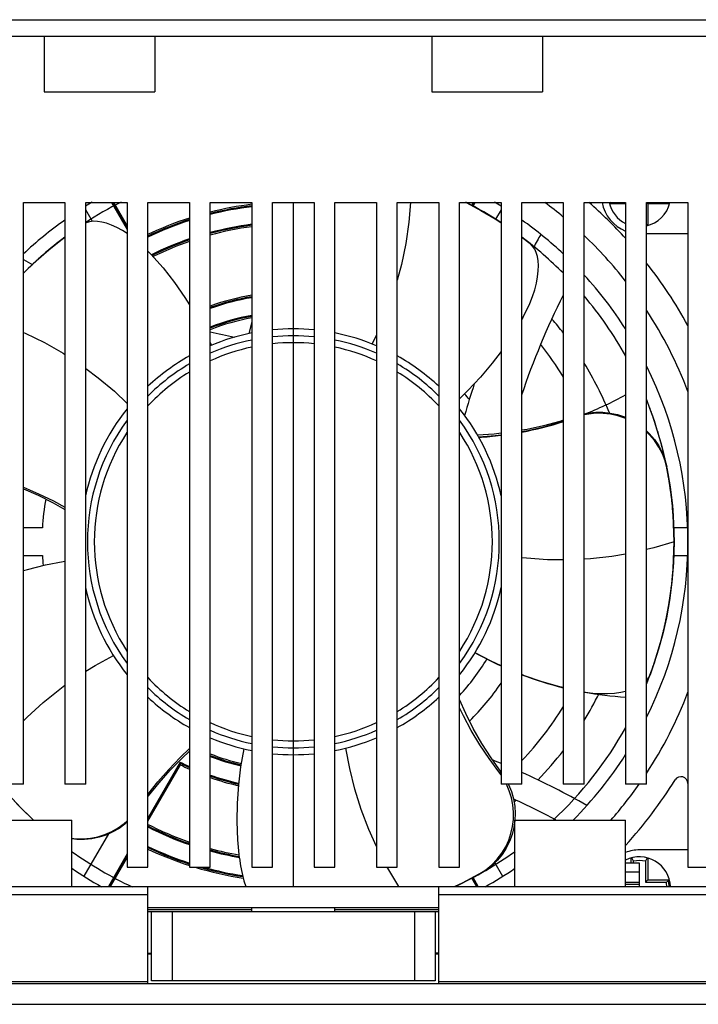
# Model space of a CAD drawing. Header units: millimetres. Extents: x -71 to 747, y -184 to 606.
# Tile 72 of 97: x 231 to 280, y 374 to 445. Entities that reach past the tile are written whole.
import ezdxf

# ---------------------------------------------------------------- set-up
doc = ezdxf.new("R2010")
doc.units = ezdxf.units.MM
doc.header["$LTSCALE"] = 30.734
doc.layers.get('0').update_dxf_attribs({"linetype": 'CONTINUOUS'})

msp = doc.modelspace()

# ---------------------------------------------------------------- linework, layer by layer
at = {"color": 7}
for p, q in [((202.372, 444.753), (299.372, 444.753)), ((201.768, 443.553), (299.977, 443.553)), ((232.872, 443.553), (232.872, 439.553)), ((240.872, 443.553), (240.872, 439.553)), ((260.872, 443.553), (260.872, 439.553)), ((268.872, 443.553), (268.872, 439.553)), ((232.872, 439.553), (240.872, 439.553)), ((260.872, 439.553), (268.872, 439.553)), ((231.372, 431.553), (234.372, 431.553)), ((231.372, 389.553), (231.372, 431.553)), ((234.372, 431.553), (234.372, 389.553)), ((235.872, 431.553), (238.872, 431.553)), ((235.872, 389.553), (235.872, 431.553)), ((236.362, 430.187), (235.872, 431.034)), ((237.744, 431.553), (238.872, 429.599)), ((238.872, 429.738), (237.825, 431.553)), ((237.882, 431.553), (238.872, 429.838)), ((238.872, 431.553), (238.872, 383.553)), ((240.372, 431.553), (243.372, 431.553)), ((240.372, 383.553), (240.372, 431.553)), ((243.372, 431.553), (243.372, 383.553)), ((244.872, 431.553), (247.872, 431.553)), ((244.872, 383.553), (244.872, 431.553)), ((247.872, 431.553), (247.872, 383.553)), ((249.372, 431.553), (252.372, 431.553)), ((249.372, 383.553), (249.372, 431.553)), ((250.872, 382.153), (250.872, 431.553)), ((252.372, 431.553), (252.372, 383.553)), ((253.872, 431.553), (256.872, 431.553)), ((253.872, 383.553), (253.872, 431.553)), ((256.872, 431.553), (256.872, 383.553)), ((258.372, 431.553), (261.372, 431.553)), ((258.372, 383.553), (258.372, 431.553)), ((261.372, 431.553), (261.372, 383.553)), ((262.872, 431.553), (265.872, 431.553)), ((262.872, 383.553), (262.872, 431.553)), ((263.362, 431.553), (264.424, 430.982)), ((263.863, 431.553), (263.743, 431.345)), ((263.92, 431.553), (263.788, 431.323)), ((263.85, 431.293), (264.001, 431.553)), ((265.872, 431.034), (265.479, 430.352)), ((265.872, 431.553), (265.872, 389.553)), ((267.372, 431.553), (270.372, 431.553)), ((267.372, 389.553), (267.372, 431.553)), ((270.372, 431.553), (270.372, 389.553)), ((271.872, 431.553), (274.872, 431.553)), ((271.872, 389.553), (271.872, 431.553)), ((273.805, 431.553), (273.7, 431.495)), ((274.872, 431.454), (273.71, 431.454)), ((274.872, 431.553), (274.872, 389.553)), ((276.372, 431.553), (279.372, 431.553)), ((276.372, 431.553), (276.471, 431.454)), ((276.372, 389.553), (276.372, 431.553)), ((278.035, 431.454), (276.471, 431.454)), ((276.471, 431.454), (276.471, 429.89)), ((277.961, 431.542), (278.056, 431.542)), ((279.372, 431.553), (279.372, 383.553)), ((276.372, 429.985), (276.43, 429.88)), ((267.372, 429.05), (267.97, 428.592)), ((276.372, 429.303), (279.372, 429.303)), ((240.586, 427.829), (240.372, 428.049)), ((268.153, 428.407), (267.97, 428.592)), ((231.38, 426.453), (232.302, 427.336)), ((231.372, 426.445), (231.38, 426.453)), ((267.453, 423.256), (267.372, 423.121)), ((247.872, 422.929), (247.658, 422.088)), ((247.872, 422.265), (247.84, 422.126)), ((256.872, 421.989), (256.561, 421.337)), ((244.872, 421.432), (244.963, 421.247)), ((277.851, 412.384), (277.719, 412.9)), ((277.801, 412.629), (277.775, 412.755)), ((277.824, 412.517), (277.801, 412.629)), ((277.847, 412.404), (277.824, 412.517)), ((277.957, 411.817), (277.938, 411.92)), ((278.247, 409.68), (278.308, 408.931)), ((278.269, 409.44), (278.256, 409.581)), ((278.284, 409.253), (278.269, 409.44)), ((278.291, 409.169), (278.284, 409.253)), ((278.303, 409.007), (278.291, 409.169)), ((278.311, 408.884), (278.303, 409.007)), ((278.318, 408.781), (278.311, 408.884)), ((278.325, 408.677), (278.318, 408.781)), ((278.332, 408.553), (278.325, 408.677)), ((278.338, 408.429), (278.332, 408.553)), ((232.749, 408.053), (231.372, 408.053)), ((279.337, 408.053), (278.349, 408.053)), ((278.372, 407.053), (278.33, 405.534)), ((231.372, 406.053), (232.749, 406.053)), ((278.345, 406.053), (279.337, 406.053)), ((278.267, 404.642), (278.28, 404.797)), ((277.973, 402.38), (277.99, 402.485)), ((277.99, 402.485), (278.008, 402.59)), ((278.008, 402.59), (278.025, 402.694)), ((278.025, 402.694), (278.044, 402.815)), ((278.044, 402.815), (278.069, 402.98)), ((277.844, 401.688), (277.868, 401.808)), ((277.868, 401.808), (277.891, 401.928)), ((277.891, 401.928), (277.913, 402.045)), ((277.913, 402.045), (277.934, 402.16)), ((277.934, 402.16), (277.954, 402.274)), ((277.954, 402.274), (277.973, 402.38)), ((277.82, 401.567), (277.844, 401.688)), ((277.497, 400.169), (277.533, 400.309)), ((277.533, 400.309), (277.568, 400.45)), ((277.568, 400.45), (277.599, 400.577)), ((277.435, 399.934), (277.46, 400.028)), ((277.46, 400.028), (277.497, 400.169)), ((276.944, 398.304), (276.641, 397.449)), ((276.885, 398.132), (276.925, 398.248)), ((276.925, 398.248), (276.972, 398.39)), ((276.614, 397.377), (276.662, 397.506)), ((276.662, 397.506), (276.713, 397.646)), ((276.713, 397.646), (276.763, 397.783)), ((276.763, 397.783), (276.804, 397.899)), ((276.804, 397.899), (276.845, 398.016)), ((276.845, 398.016), (276.885, 398.132)), ((276.372, 397.021), (276.522, 397.217)), ((276.434, 396.912), (276.481, 397.03)), ((276.481, 397.03), (276.527, 397.148)), ((276.522, 397.217), (276.641, 397.449)), ((276.527, 397.148), (276.572, 397.267)), ((276.572, 397.267), (276.614, 397.377)), ((242.706, 391.146), (240.372, 387.105)), ((242.733, 391.054), (240.372, 386.966)), ((242.733, 391.054), (242.706, 391.146)), ((240.372, 386.866), (242.727, 390.945)), ((265.72, 390.431), (265.801, 390.427)), ((265.872, 390.212), (265.72, 390.431)), ((265.801, 390.427), (265.872, 390.423)), ((231.372, 389.553), (229.872, 389.553)), ((235.872, 389.553), (234.372, 389.553)), ((267.372, 389.553), (265.872, 389.553)), ((271.872, 389.553), (270.372, 389.553)), ((276.372, 389.553), (274.872, 389.553)), ((226.872, 386.953), (234.872, 386.953)), ((234.872, 382.153), (234.872, 386.953)), ((266.872, 386.953), (274.872, 386.953)), ((266.872, 382.153), (266.872, 386.953)), ((274.872, 382.153), (274.872, 386.953)), ((235.771, 382.896), (237.538, 385.957)), ((279.372, 384.803), (275.872, 384.803)), ((238.872, 384.507), (237.513, 382.153)), ((237.594, 382.153), (238.872, 384.368)), ((238.872, 384.268), (237.651, 382.153)), ((275.274, 383.853), (275.274, 384.216)), ((275.448, 383.853), (275.448, 383.982)), ((276.43, 384.226), (276.297, 383.982)), ((276.297, 383.982), (276.297, 382.478)), ((276.471, 384.216), (276.471, 382.653)), ((238.872, 383.553), (240.372, 383.553)), ((243.372, 383.553), (244.872, 383.553)), ((247.872, 383.553), (249.372, 383.553)), ((252.372, 383.553), (253.872, 383.553)), ((256.872, 383.553), (258.372, 383.553)), ((261.372, 383.553), (262.872, 383.553)), ((264.279, 383.042), (264.767, 383.358)), ((265.417, 383.862), (265.974, 382.896)), ((275.872, 383.853), (274.872, 383.853)), ((275.872, 382.153), (275.872, 383.853)), ((279.372, 383.553), (280.872, 383.553)), ((264.279, 383.042), (263.055, 382.399)), ((263.753, 382.744), (264.094, 382.153)), ((264.151, 382.153), (263.797, 382.767)), ((264.232, 382.153), (263.858, 382.8)), ((264.416, 383.097), (264.287, 383.028)), ((275.872, 383.203), (274.872, 383.203)), ((276.297, 382.478), (276.471, 382.653)), ((276.471, 382.653), (278.035, 382.653)), ((277.802, 382.478), (277.96, 382.566)), ((278.056, 382.566), (277.96, 382.566)), ((191.472, 382.153), (310.272, 382.153)), ((240.372, 375.153), (240.372, 382.153)), ((261.372, 375.153), (261.372, 382.153)), ((263.055, 382.399), (262.526, 382.153)), ((275.872, 382.453), (274.872, 382.453)), ((275.872, 382.303), (274.872, 382.303)), ((276.297, 382.478), (277.802, 382.478)), ((240.372, 381.567), (191.344, 381.567)), ((310.401, 381.567), (261.372, 381.567)), ((240.372, 380.653), (261.372, 380.653)), ((240.372, 380.507), (247.872, 380.507)), ((247.872, 380.353), (247.872, 380.653)), ((253.872, 380.353), (253.872, 380.653)), ((253.872, 380.507), (261.372, 380.507)), ((240.372, 380.353), (261.372, 380.353)), ((240.622, 375.353), (240.622, 380.353)), ((242.122, 380.353), (242.122, 375.353)), ((259.622, 380.353), (259.622, 375.353)), ((261.122, 380.353), (261.122, 375.353)), ((240.372, 377.353), (240.622, 377.353)), ((240.372, 377.303), (240.622, 377.303)), ((261.372, 377.353), (261.122, 377.353)), ((261.122, 377.303), (261.372, 377.303)), ((190.219, 375.299), (240.372, 375.299)), ((190.572, 375.153), (311.172, 375.153)), ((261.122, 375.353), (240.622, 375.353)), ((261.372, 375.299), (311.526, 375.299)), ((188.572, 373.653), (313.172, 373.653))]:
    msp.add_line(p, q, dxfattribs=at)
for points in [[(259.328, 431.553), (259.212, 430.132), (258.992, 428.595), (258.679, 427.072), (258.372, 425.935)], [(264.424, 430.982), (265.451, 430.371), (265.872, 430.095)], [(238.872, 429.306), (238.532, 429.523), (238.126, 429.744), (237.743, 429.918), (237.38, 430.048), (237.038, 430.137), (236.719, 430.185), (236.427, 430.194), (236.157, 430.163), (235.903, 430.087), (235.872, 430.071)], [(232.302, 427.336), (233.201, 428.123), (234.084, 428.834), (234.372, 429.047)], [(267.453, 423.256), (267.714, 423.75), (267.943, 424.247), (268.142, 424.753), (268.306, 425.253), (268.429, 425.733), (268.514, 426.188), (268.561, 426.606), (268.573, 426.991), (268.552, 427.343), (268.499, 427.662), (268.417, 427.943), (268.304, 428.19), (268.153, 428.407)], [(240.586, 427.829), (241.461, 426.828), (242.28, 425.783), (243.044, 424.696), (243.372, 424.173)], [(231.372, 422.169), (231.5, 422.116), (232.894, 421.432), (234.245, 420.664), (234.372, 420.581)], [(265.872, 420.802), (265.233, 419.95), (264.383, 418.934), (263.487, 417.97), (262.872, 417.376)], [(235.872, 419.574), (236.784, 418.898), (237.951, 417.917), (238.872, 417.041)], [(276.717, 416.451), (276.677, 416.56), (276.637, 416.669), (276.596, 416.778), (276.56, 416.872), (276.523, 416.967), (276.486, 417.062), (276.449, 417.157), (276.411, 417.253), (276.373, 417.348)], [(271.872, 416.283), (272.226, 416.353), (272.725, 416.402), (273.238, 416.401), (273.759, 416.346), (274.277, 416.236), (274.781, 416.07), (274.872, 416.029)], [(274.872, 415.959), (274.812, 415.987), (274.305, 416.156), (273.781, 416.269), (273.253, 416.327), (272.729, 416.328), (272.219, 416.278), (271.872, 416.208)], [(277.436, 414.168), (277.393, 414.326), (277.35, 414.484), (277.304, 414.642), (277.258, 414.802), (277.211, 414.961), (277.162, 415.121), (277.113, 415.282), (277.06, 415.447), (277.006, 415.614), (276.951, 415.78), (276.894, 415.947), (276.837, 416.115), (276.777, 416.283), (276.717, 416.451)], [(270.372, 415.823), (270.132, 415.745), (268.951, 415.427), (267.759, 415.168), (267.372, 415.104)], [(270.372, 415.738), (270.129, 415.657), (268.974, 415.332), (267.806, 415.063), (267.372, 414.985)], [(265.872, 414.891), (265.369, 414.833), (264.179, 414.756)], [(265.872, 414.75), (265.45, 414.694), (264.271, 414.595)], [(276.372, 415.066), (276.578, 414.874), (276.946, 414.447), (277.26, 413.981), (277.518, 413.488)], [(277.719, 412.9), (277.528, 413.401), (277.273, 413.892), (276.963, 414.357), (276.599, 414.783), (276.372, 414.997)], [(277.775, 412.755), (277.746, 412.888), (277.717, 413.02), (277.687, 413.153), (277.657, 413.286), (277.625, 413.42), (277.593, 413.554), (277.56, 413.688), (277.526, 413.822), (277.497, 413.937), (277.467, 414.053), (277.436, 414.168)], [(277.518, 413.488), (277.712, 412.985), (277.845, 412.467)], [(277.938, 411.92), (277.924, 412.001), (277.909, 412.081), (277.894, 412.162), (277.878, 412.243), (277.863, 412.324), (277.847, 412.404)], [(277.851, 412.384), (278.085, 411.021), (278.247, 409.68)], [(278.133, 410.672), (278.118, 410.788), (278.101, 410.905), (278.085, 411.022), (278.068, 411.135), (278.051, 411.248), (278.033, 411.361), (278.015, 411.475), (277.996, 411.589), (277.977, 411.703), (277.957, 411.817)], [(231.372, 410.99), (232.465, 410.526), (233.542, 410.007), (234.372, 409.556)], [(231.372, 410.884), (232.441, 410.413), (233.525, 409.871), (234.372, 409.392)], [(278.188, 410.231), (278.18, 410.304), (278.171, 410.377), (278.162, 410.451), (278.152, 410.525), (278.143, 410.598), (278.133, 410.672)], [(278.256, 409.581), (278.248, 409.671), (278.239, 409.764), (278.229, 409.857), (278.219, 409.95), (278.209, 410.043), (278.199, 410.137), (278.188, 410.231)], [(278.308, 408.931), (278.342, 408.357), (278.372, 407.053)], [(278.372, 407.053), (278.372, 407.181), (278.371, 407.31), (278.37, 407.439), (278.368, 407.568), (278.365, 407.698), (278.362, 407.827), (278.358, 407.957), (278.353, 408.088), (278.348, 408.218), (278.342, 408.349), (278.338, 408.429)], [(278.372, 407.053), (276.901, 406.609), (276.372, 406.484)], [(278.331, 405.534), (278.337, 405.658), (278.343, 405.782), (278.349, 405.906), (278.354, 406.032), (278.358, 406.157), (278.362, 406.283), (278.365, 406.41), (278.368, 406.538), (278.37, 406.666), (278.371, 406.795), (278.372, 406.924), (278.372, 407.053)], [(274.872, 406.162), (273.869, 405.988), (272.324, 405.815), (271.872, 405.792)], [(231.372, 404.967), (231.674, 405.06), (232.958, 405.382), (234.25, 405.635), (234.372, 405.653)], [(270.372, 405.74), (269.232, 405.751), (267.712, 405.859), (267.372, 405.904)], [(278.33, 405.534), (278.218, 404.136), (278.045, 402.816)], [(278.28, 404.797), (278.288, 404.901), (278.296, 405.005), (278.304, 405.11), (278.311, 405.215), (278.318, 405.321), (278.324, 405.427), (278.331, 405.534)], [(278.228, 404.236), (278.236, 404.317), (278.244, 404.398), (278.252, 404.479), (278.259, 404.561), (278.267, 404.642)], [(278.069, 402.98), (278.084, 403.082), (278.099, 403.185), (278.113, 403.287), (278.127, 403.389), (278.143, 403.504), (278.157, 403.62), (278.172, 403.735), (278.185, 403.851), (278.199, 403.968), (278.212, 404.084), (278.228, 404.236)], [(278.045, 402.816), (277.818, 401.56), (277.554, 400.394)], [(277.599, 400.577), (277.618, 400.654), (277.636, 400.73), (277.654, 400.807), (277.671, 400.883), (277.689, 400.958), (277.706, 401.034), (277.722, 401.109), (277.739, 401.184), (277.755, 401.258), (277.772, 401.336), (277.788, 401.413), (277.804, 401.49), (277.82, 401.567)], [(277.554, 400.394), (277.257, 399.3), (276.944, 398.304)], [(276.972, 398.39), (277, 398.475), (277.028, 398.559), (277.055, 398.643), (277.082, 398.727), (277.108, 398.811), (277.135, 398.895), (277.163, 398.987), (277.191, 399.078), (277.218, 399.168), (277.245, 399.259), (277.271, 399.35), (277.298, 399.44), (277.323, 399.53), (277.349, 399.62), (277.374, 399.709), (277.394, 399.784), (277.415, 399.859), (277.435, 399.934)], [(265.872, 398.096), (265.153, 398.43), (263.996, 399.044)], [(235.872, 397.7), (236.547, 398.121), (237.875, 398.841)], [(270.372, 396.527), (270.11, 396.587), (268.833, 396.951), (267.576, 397.381), (267.372, 397.463)], [(276.372, 396.757), (276.388, 396.796), (276.434, 396.912)], [(231.372, 394.12), (231.642, 394.398), (232.79, 395.446), (233.997, 396.42), (234.372, 396.687)], [(271.872, 396.21), (271.956, 396.196), (272.5, 396.131), (273.043, 396.098), (273.569, 396.097), (274.064, 396.128), (274.522, 396.188), (274.872, 396.259)], [(265.882, 390.423), (265.155, 391.441), (264.484, 392.488), (263.872, 393.563), (263.321, 394.658), (262.872, 395.675)], [(265.72, 390.431), (265.006, 391.398), (264.34, 392.396), (263.723, 393.424), (263.157, 394.477), (262.872, 395.073)], [(240.372, 388.801), (241.095, 389.715), (241.882, 390.62), (242.708, 391.484), (243.372, 392.115)], [(240.372, 388.663), (240.4, 388.7), (241.169, 389.652), (241.981, 390.562), (242.832, 391.426), (243.372, 391.921)], [(246.982, 384.197), (246.864, 385.521), (246.815, 386.849), (246.835, 388.177), (246.926, 389.499), (247.084, 390.806), (247.311, 392.096)], [(256.872, 385.058), (256.324, 386.269), (255.77, 387.718), (255.308, 389.189), (254.94, 390.669), (254.666, 392.153)], [(264.767, 383.358), (265.207, 383.719), (265.598, 384.131), (265.934, 384.575), (266.208, 385.034), (266.425, 385.509), (266.589, 385.995), (266.702, 386.492), (266.764, 387.005), (266.773, 387.525), (266.727, 388.048), (266.626, 388.567), (266.468, 389.078), (266.266, 389.553)], [(266.408, 389.553), (266.421, 389.529), (266.623, 389.026), (266.773, 388.502), (266.863, 387.972), (266.896, 387.443), (266.876, 386.953)], [(232.108, 386.953), (231.189, 387.848), (230.27, 388.838)], [(234.872, 385.643), (235.155, 385.607), (235.697, 385.598), (236.231, 385.648), (236.756, 385.754), (237.266, 385.916), (237.756, 386.131), (238.218, 386.395), (238.642, 386.702), (238.872, 386.907)], [(238.872, 386.808), (238.701, 386.654), (238.293, 386.357), (237.845, 386.096), (237.363, 385.878), (236.853, 385.711), (236.322, 385.598), (235.78, 385.543), (235.23, 385.548), (234.872, 385.592)], [(266.875, 386.926), (266.799, 386.415), (266.669, 385.906), (266.484, 385.409), (266.245, 384.929), (265.955, 384.477), (265.613, 384.056), (265.234, 383.68)], [(246.982, 384.197), (247.062, 383.645), (247.169, 383.108), (247.305, 382.581), (247.444, 382.153)], [(275.448, 383.982), (275.419, 384.036), (275.315, 384.226)], [(258.499, 382.153), (258.494, 382.161), (257.691, 383.48), (257.653, 383.553)], [(265.234, 383.68), (264.837, 383.362), (264.416, 383.097)]]:
    msp.add_lwpolyline(points, dxfattribs=at)
for centre, radius, start, end in [((250.872, 407.053), 27.5, 116.91134, 123.08893), ((250.872, 407.053), 28.5, 120.6634, 121.77498), ((250.872, 407.053), 24.551, 97.01911, 104.14769), ((250.872, 407.053), 24.45, 97.04805, 104.20697), ((250.872, 407.053), 24.381, 97.06825, 104.24823), ((250.872, 407.053), 27.5, 56.91107, 63.08866), ((250.872, 407.053), 28.5, 58.22502, 59.3366), ((250.872, 407.053), 30.5, 50.25576, 53.4494), ((250.872, 407.053), 32.5, 42.36532, 48.93034), ((275.872, 432.053), 2.75, 190.50689, 248.65762), ((275.872, 432.053), 2.25, 192.90782, 243.59151), ((275.872, 432.053), 2.25, 282.89506, 347.09218), ((250.872, 407.053), 28.5, 125.39794, 133.20504), ((250.872, 407.053), 24.551, 107.79281, 115.33018), ((250.872, 407.053), 24.45, 107.86833, 115.44159), ((250.872, 407.053), 24.381, 107.92075, 115.51932), ((250.872, 407.053), 28.5, 46.79496, 54.60206), ((250.872, 407.053), 23.119, 97.45677, 105.04643), ((250.872, 407.053), 23.05, 97.47931, 105.09234), ((250.872, 407.053), 22.949, 97.51206, 105.15918), ((250.872, 407.053), 27.5, 126.90891, 135.16832), ((250.872, 407.053), 23.119, 108.93965, 116.28562), ((250.872, 407.053), 23.05, 108.99742, 116.24032), ((250.872, 407.053), 22.949, 109.08185, 116.17414), ((250.872, 407.053), 27.5, 44.83168, 53.09109), ((319.455, 400.192), 58.442, 150.18525, 151.24891), ((250.872, 407.053), 30.5, 38.10056, 46.48214), ((257.733, 475.636), 54.942, 241.32496, 242.1354), ((250.872, 407.053), 32.5, 28.72661, 38.27089), ((250.872, 407.053), 28.5, 32.63191, 42.49634), ((250.872, 407.053), 18.051, 99.57455, 109.41733), ((250.872, 407.053), 17.95, 99.62862, 109.53034), ((250.872, 407.053), 17.881, 99.66661, 109.60879), ((319.455, 400.192), 54.942, 153.32159, 161.48608), ((250.872, 407.053), 27.5, 29.16814, 40.20429), ((250.872, 407.053), 30.5, 20.86435, 33.26594), ((250.872, 407.053), 16.619, 100.40641, 111.17457), ((250.872, 407.053), 16.55, 100.45001, 111.2674), ((250.872, 407.053), 16.449, 100.51373, 111.40237), ((250.872, 407.053), 24.652, 37.69388, 40.72616), ((250.872, 407.053), 15.375, 84.39978, 95.60021), ((250.872, 407.053), 15.375, 101.25715, 112.99412), ((257.733, 475.636), 54.942, 256.45761, 258.33291), ((250.872, 407.053), 14.875, 84.20908, 95.79091), ((250.872, 407.053), 15.375, 67.00589, 78.74283), ((250.872, 407.053), 14.875, 101.6386, 113.81065), ((250.872, 407.053), 14.375, 102.04652, 114.68546), ((250.872, 407.053), 14.375, 84.01037, 95.98963), ((250.872, 407.053), 14.875, 66.18933, 78.36138), ((250.872, 407.053), 14.375, 65.31454, 77.95348), ((250.872, 407.053), 22.848, 31.36268, 38.54562), ((250.872, 407.053), 15.375, 119.23047, 133.10129), ((250.872, 407.053), 15.375, 46.89876, 60.76954), ((250.872, 407.053), 14.875, 120.31151, 134.95706), ((250.872, 407.053), 14.875, 45.04293, 59.68849), ((250.872, 407.053), 24.652, 22.17259, 31.54021), ((250.872, 407.053), 28.5, 333.5507, 26.4493), ((250.872, 407.053), 14.375, 121.48584, 136.96965), ((250.872, 407.053), 14.375, 43.03035, 58.51416), ((319.455, 400.192), 58.442, 161.78592, 164.12077), ((250.872, 407.053), 16.348, 38.89765, 40.81012), ((262.793, 439.551), 25, 291.29688, 298.89565), ((250.872, 407.053), 15.375, 141.36837, 167.56834), ((250.872, 407.053), 15.375, 12.43157, 38.6316), ((250.872, 407.053), 27.5, 338.12802, 21.87198), ((250.872, 407.053), 14.875, 143.82079, 216.17918), ((250.872, 407.053), 14.875, 323.82079, 36.17918), ((262.793, 439.551), 25, 280.55626, 287.65019), ((250.872, 407.053), 14.375, 146.71177, 213.28823), ((250.872, 407.053), 14.375, 326.71177, 33.28823), ((262.793, 439.551), 25, 273.34749, 277.0767), ((250.872, 407.053), 18.152, 170.21255, 176.84188), ((250.872, 407.053), 18.152, 183.15812, 185.40369), ((250.872, 407.053), 15.375, 192.43157, 218.6316), ((250.872, 407.053), 15.375, 321.36837, 347.56834), ((276.309, 420.801), 25, 240.49861, 245.32419), ((250.872, 407.053), 16.348, 317.25754, 328.80666), ((276.309, 420.801), 25, 249.054, 256.26216), ((250.872, 407.053), 14.375, 223.03035, 238.51416), ((250.872, 407.053), 14.375, 301.48584, 316.96965), ((250.872, 407.053), 18.152, 314.51125, 325.74745), ((250.872, 407.053), 14.875, 225.04293, 239.68849), ((250.872, 407.053), 14.875, 300.31151, 314.95706), ((276.309, 420.801), 25, 259.77721, 266.70528), ((250.872, 407.053), 24.652, 328.45979, 333.62769), ((250.872, 407.053), 30.5, 326.73406, 339.13565), ((250.872, 407.053), 15.375, 226.89876, 240.76954), ((250.872, 407.053), 15.375, 299.23047, 313.10129), ((250.872, 407.053), 22.848, 316.26998, 328.63732), ((250.872, 407.053), 14.375, 245.31454, 257.95348), ((250.872, 407.053), 14.375, 282.04652, 294.68546), ((250.872, 407.053), 27.5, 209.16814, 227.01928), ((250.872, 407.053), 14.875, 246.18933, 258.36138), ((250.872, 407.053), 14.875, 281.6386, 293.81065), ((250.872, 407.053), 27.5, 312.98072, 330.83186), ((250.872, 407.053), 15.375, 247.00589, 258.74283), ((250.872, 407.053), 14.375, 264.01037, 275.98963), ((250.872, 407.053), 15.375, 281.25715, 292.99412), ((250.872, 407.053), 14.875, 264.20908, 275.79091), ((250.872, 407.053), 24.652, 315.74138, 322.30612), ((250.872, 407.053), 17.881, 242.82289, 245.18844), ((250.872, 407.053), 17.95, 243.03451, 245.29118), ((250.872, 407.053), 16.619, 248.82543, 256.86329), ((250.872, 407.053), 16.449, 248.59763, 256.83023), ((250.872, 407.053), 16.55, 248.7326, 256.84982), ((250.872, 407.053), 15.375, 264.39978, 275.60021), ((244.012, 338.47), 56.942, 67.41944, 68.0924), ((250.872, 407.053), 28.5, 315.14408, 327.36809), ((250.872, 407.053), 18.051, 243.17582, 245.43771), ((244.012, 338.47), 56.942, 60.46693, 65.7762), ((250.872, 407.053), 17.881, 250.39121, 257.29111), ((250.872, 407.053), 17.95, 250.46966, 257.3136), ((250.872, 407.053), 18.051, 250.58267, 257.35418), ((250.872, 407.053), 32.5, 317.61625, 328.04725), ((278.872, 389.589), 0.5, 0, 148.04725), ((250.872, 407.053), 30.5, 318.77391, 324.98357), ((244.012, 338.47), 54.942, 61.96906, 65.50861), ((250.872, 407.053), 24.652, 310.30845, 310.71673), ((250.872, 407.053), 23.119, 242.98025, 251.06035), ((250.872, 407.053), 23.05, 242.89443, 251.00258), ((250.872, 407.053), 22.949, 242.76904, 250.91815), ((250.872, 407.053), 27.5, 234.38792, 244.96723), ((250.872, 407.053), 24.381, 244.48068, 252.07925), ((250.872, 407.053), 24.45, 244.55841, 252.13167), ((250.872, 407.053), 24.551, 244.66982, 252.20719), ((250.872, 407.053), 22.949, 254.84082, 260.17435), ((250.872, 407.053), 23.05, 254.90766, 260.24081), ((250.872, 407.053), 23.119, 254.95357, 260.28665), ((250.872, 407.053), 27.5, 295.10591, 305.61208), ((275.872, 382.053), 2.75, 90, 111.34238), ((275.872, 382.053), 2.25, 2.53167, 116.40849), ((275.872, 382.053), 1.975, 77.60457, 102.39543), ((250.872, 407.053), 28.5, 235.82665, 240.91509), ((250.872, 407.053), 24.551, 253.22366, 261.52026), ((250.872, 407.053), 24.45, 254.06481, 261.42032), ((250.872, 407.053), 24.381, 254.64837, 261.35036), ((250.872, 407.053), 28.5, 299.08491, 304.17335), ((275.872, 382.053), 2.15, 2.67241, 13.79666), ((275.872, 382.053), 1.975, 2.90553, 12.43735)]:
    msp.add_arc(centre, radius, start, end, dxfattribs=at)

doc.saveas('drawing.dxf')
